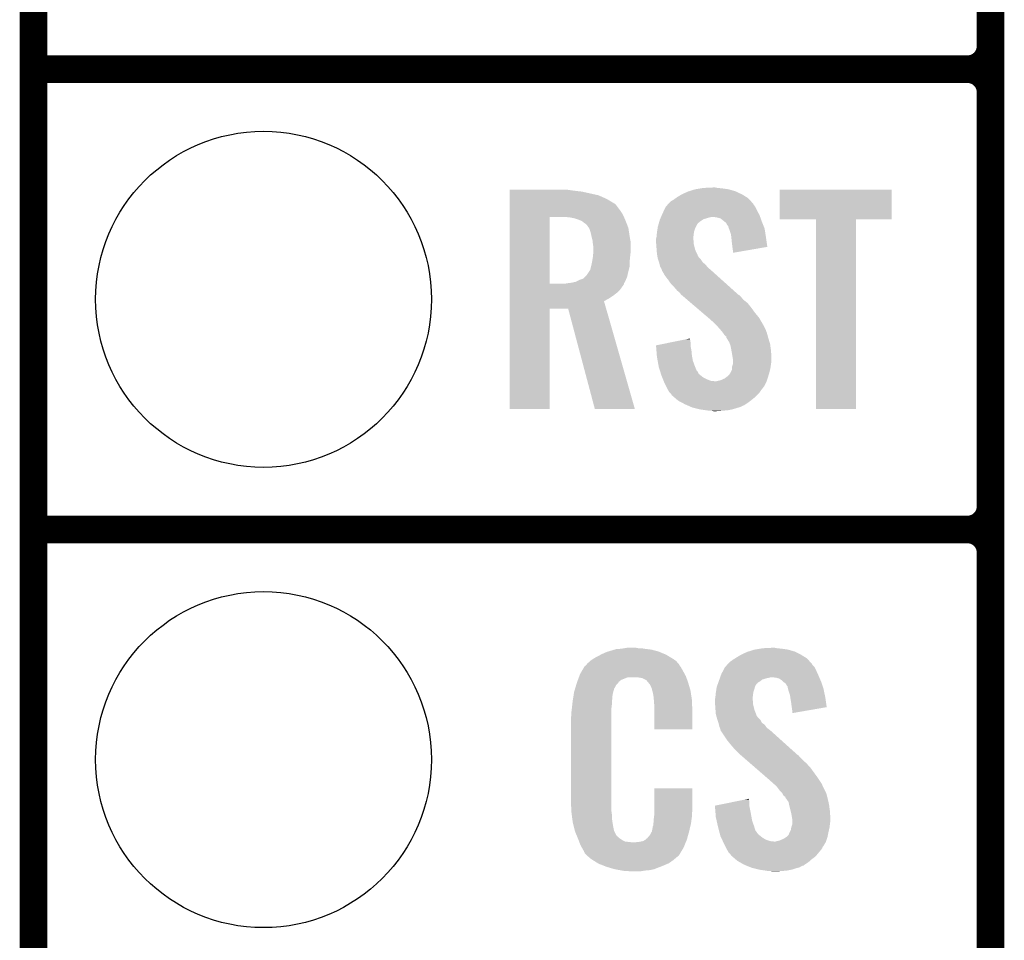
# Model space of a CAD drawing. Extents: x -1.3 to 24.2, y -3.9 to 39.2.
# Tile 10 of 34: x -1.3 to 4.1, y 11.7 to 16.8. Entities that reach past the tile are written whole.
import ezdxf

# ---------------------------------------------------------------- set-up
doc = ezdxf.new("R2010")
doc.units = 0
doc.layers.get('0').update_dxf_attribs({"linetype": 'CONTINUOUS'})
for name, color, linetype in [('PRESSURE_26_CLICK_V100_GKO', 5, 'CONTINUOUS'), ('PRESSURE_26_CLICK_V100_GTO', 14, 'CONTINUOUS'), ('PRESSURE_26_CLICK_V100_GTS', 12, 'CONTINUOUS')]:
    doc.layers.add(name, color=color, linetype=linetype)

# ---------------------------------------------------------------- blocks, each defined once
blk = doc.blocks.new('ROUND_34')
blk.add_circle((0, 0), 0.9271)

msp = doc.modelspace()

# ---------------------------------------------------------------- linework, layer by layer
at = {"layer": 'PRESSURE_26_CLICK_V100_GKO', "const_width": 0.1524}
msp.add_lwpolyline([(-1.27, -3.81), (-1.27, 36.83)], dxfattribs=at)
at = {"layer": 'PRESSURE_26_CLICK_V100_GTO', "const_width": 0.1524}
for points in [[(4.0132, -0.5588), (4.0132, 18.3388)], [(-1.27, 16.51), (3.8862, 16.51)], [(-1.27, 16.51), (3.8862, 16.51)], [(4.0132, 14.097), (4.0132, 16.383)], [(-1.27, 13.97), (3.8862, 13.97)], [(-1.27, 13.97), (3.8862, 13.97)], [(4.0132, 11.557), (4.0132, 13.843)]]:
    msp.add_lwpolyline(points, dxfattribs=at)
for points in [[(3.8862, 16.51, 0.4142136), (4.0132, 16.637)], [(4.0132, 16.383, 0.4142136), (3.8862, 16.51)], [(4.0132, 16.383, 0.4142136), (3.8862, 16.51)], [(3.8862, 13.97, 0.4142136), (4.0132, 14.097)], [(4.0132, 13.843, 0.4142136), (3.8862, 13.97)], [(4.0132, 13.843, 0.4142136), (3.8862, 13.97)]]:
    msp.add_lwpolyline(points, format="xyb", dxfattribs=at)
at = {"layer": 'PRESSURE_26_CLICK_V100_GTO'}
for points in [[(1.358922, 15.84198), (1.358924, 15.84452), (1.69672, 15.84198), (1.67894, 15.84452)], [(1.358922, 15.83944), (1.358922, 15.84198), (1.7145, 15.83944), (1.69672, 15.84198)], [(1.358922, 15.83436), (1.358922, 15.83944), (1.75768, 15.83436), (1.7145, 15.83944)], [(1.358922, 15.814038), (1.358922, 15.83436), (1.849122, 15.814038), (1.75768, 15.83436)], [(2.283458, 15.80388), (2.308862, 15.81912), (2.666366, 15.80388), (2.6416, 15.81912)], [(2.308862, 15.81912), (2.341882, 15.834362), (2.6416, 15.81912), (2.60894, 15.834362)], [(2.341882, 15.834362), (2.350004, 15.8369), (2.60894, 15.834362), (2.6035, 15.8369)], [(2.350004, 15.8369), (2.38252, 15.84706), (2.6035, 15.8369), (2.567942, 15.84706)], [(2.38252, 15.84706), (2.413, 15.85214), (2.567942, 15.84706), (2.53238, 15.85214)], [(2.413, 15.85214), (2.428242, 15.85468), (2.53238, 15.85214), (2.506978, 15.85468)], [(2.428242, 15.85468), (2.48158, 15.85722), (2.506978, 15.85468), (2.494282, 15.85722)], [(2.84988, 15.681984), (2.849902, 15.844496), (3.467076, 15.681984), (3.4671, 15.844496)], [(2.849902, 15.844496), (2.849904, 15.84452), (3.4671, 15.844496), (2.849904, 15.84452)], [(1.358922, 15.79372), (1.358922, 15.814038), (1.89484, 15.79372), (1.849122, 15.814038)], [(1.358922, 15.77086), (1.358922, 15.79372), (1.93294, 15.77086), (1.89484, 15.79372)], [(1.358922, 15.768318), (1.358922, 15.77086), (1.938018, 15.768318), (1.93294, 15.77086)], [(1.358922, 15.758158), (1.358922, 15.768318), (1.94818, 15.758158), (1.938018, 15.768318)], [(2.22229, 15.753078), (2.231606, 15.763242), (2.71272, 15.753078), (2.705102, 15.763242)], [(2.231606, 15.763242), (2.236256, 15.768316), (2.705102, 15.763242), (2.702562, 15.768316)], [(2.236256, 15.768316), (2.247904, 15.781022), (2.702562, 15.768316), (2.690916, 15.781022)], [(2.247904, 15.781022), (2.252978, 15.78356), (2.690916, 15.781022), (2.68859, 15.78356)], [(2.252978, 15.78356), (2.26568, 15.791178), (2.68859, 15.78356), (2.681608, 15.791178)], [(2.26568, 15.791178), (2.276344, 15.798798), (2.681608, 15.791178), (2.674622, 15.798798)], [(2.276344, 15.798798), (2.283458, 15.80388), (2.674622, 15.798798), (2.666366, 15.80388)], [(1.35892, 15.73784), (1.358922, 15.758158), (1.96342, 15.73784), (1.94818, 15.758158)], [(1.35892, 15.712438), (1.35892, 15.73784), (1.9812, 15.712438), (1.96342, 15.73784)], [(1.35892, 15.69466), (1.35892, 15.712438), (1.989406, 15.69466), (1.9812, 15.712438)], [(2.198912, 15.704818), (2.20218, 15.71244), (2.73812, 15.704818), (2.733964, 15.71244)], [(2.20218, 15.71244), (2.211664, 15.73276), (2.733964, 15.71244), (2.72288, 15.73276)], [(2.211664, 15.73276), (2.219962, 15.750538), (2.72288, 15.73276), (2.713992, 15.750538)], [(2.219962, 15.750538), (2.22229, 15.753078), (2.713992, 15.750538), (2.71272, 15.753078)], [(1.358912, 15.326382), (1.35892, 15.694658), (1.579882, 15.326382), (1.579902, 15.694658)], [(1.35892, 15.694658), (1.35892, 15.69466), (1.579902, 15.694658), (1.66116, 15.69466)], [(1.691642, 15.69212), (1.66116, 15.69466), (1.99058, 15.69212), (1.989406, 15.69466)], [(1.71704, 15.687038), (1.691642, 15.69212), (1.992924, 15.687038), (1.99058, 15.69212)], [(1.739898, 15.67942), (1.71704, 15.687038), (1.99644, 15.67942), (1.992924, 15.687038)], [(1.75768, 15.671798), (1.739898, 15.67942), (1.999404, 15.671798), (1.99644, 15.67942)], [(1.77038, 15.66164), (1.75768, 15.671798), (2.003354, 15.66164), (1.999404, 15.671798)], [(1.778002, 15.656558), (1.77038, 15.66164), (2.00533, 15.656558), (2.003354, 15.66164)], [(1.78562, 15.64894), (1.778002, 15.656558), (2.008294, 15.64894), (2.00533, 15.656558)], [(2.17968, 15.651478), (2.181858, 15.6591), (2.39268, 15.651478), (2.39776, 15.6591)], [(2.181858, 15.6591), (2.182584, 15.66164), (2.39776, 15.6591), (2.4003, 15.66164)], [(2.182584, 15.66164), (2.185488, 15.6718), (2.4003, 15.66164), (2.413, 15.6718)], [(2.185488, 15.6718), (2.18694, 15.676882), (2.413, 15.6718), (2.420622, 15.676882)], [(2.18694, 15.676882), (2.189114, 15.681958), (2.420622, 15.676882), (2.428236, 15.681958)], [(2.189114, 15.681958), (2.192382, 15.68958), (2.428236, 15.681958), (2.453642, 15.68958)], [(2.192382, 15.68958), (2.194558, 15.69466), (2.453642, 15.68958), (2.473958, 15.69466)], [(2.194558, 15.69466), (2.198912, 15.704818), (2.74175, 15.69466), (2.73812, 15.704818)], [(2.501898, 15.69212), (2.481578, 15.69466), (2.742656, 15.69212), (2.74175, 15.69466)], [(2.522218, 15.687042), (2.501898, 15.69212), (2.74447, 15.687042), (2.742656, 15.69212)], [(2.544446, 15.66926), (2.522218, 15.687042), (2.75082, 15.66926), (2.74447, 15.687042)], [(2.547618, 15.666722), (2.544446, 15.66926), (2.751836, 15.666722), (2.75082, 15.66926)], [(2.555238, 15.659098), (2.547618, 15.666722), (2.754886, 15.659098), (2.751836, 15.666722)], [(2.560318, 15.648944), (2.555238, 15.659098), (2.758946, 15.648944), (2.754886, 15.659098)], [(3.050516, 15.68196), (2.84988, 15.681984), (3.467076, 15.68196), (3.467076, 15.681984)], [(3.050518, 15.681936), (3.050516, 15.68196), (3.27152, 15.681936), (3.467076, 15.68196)], [(3.05054, 14.635504), (3.050518, 15.681936), (3.271496, 14.635504), (3.27152, 15.681936)], [(1.796508, 15.633696), (1.78562, 15.64894), (2.01422, 15.633696), (2.008294, 15.64894)], [(1.79832, 15.631158), (1.796508, 15.633696), (2.014602, 15.631158), (2.01422, 15.633696)], [(1.80594, 15.608298), (1.79832, 15.631158), (2.01803, 15.608298), (2.014602, 15.631158)], [(1.81102, 15.58544), (1.80594, 15.608298), (2.02146, 15.58544), (2.01803, 15.608298)], [(2.16916, 15.582902), (2.170936, 15.60068), (2.372676, 15.582902), (2.3749, 15.60068)], [(2.170936, 15.60068), (2.1717, 15.6083), (2.3749, 15.60068), (2.37617, 15.6083)], [(2.1717, 15.6083), (2.172872, 15.61592), (2.37617, 15.6083), (2.37744, 15.61592)], [(2.172872, 15.61592), (2.175216, 15.631158), (2.37744, 15.61592), (2.38252, 15.631158)], [(2.175216, 15.631158), (2.17678, 15.641322), (2.38252, 15.631158), (2.387602, 15.641322)], [(2.17678, 15.641322), (2.17968, 15.651478), (2.387602, 15.641322), (2.39268, 15.651478)], [(2.565394, 15.643866), (2.560318, 15.648944), (2.760978, 15.643866), (2.758946, 15.648944)], [(2.5654, 15.641324), (2.565394, 15.643866), (2.761994, 15.641324), (2.760978, 15.643866)], [(2.569212, 15.631158), (2.5654, 15.641324), (2.76606, 15.631158), (2.761994, 15.641324)], [(2.57302, 15.621), (2.569212, 15.631158), (2.767664, 15.621), (2.76606, 15.631158)], [(2.580638, 15.598142), (2.57302, 15.621), (2.771274, 15.598142), (2.767664, 15.621)], [(1.811656, 15.5829), (1.81102, 15.58544), (2.02184, 15.5829), (2.02146, 15.58544)], [(1.8161, 15.565118), (1.811656, 15.5829), (2.025074, 15.565118), (2.02184, 15.5829)], [(1.81723, 15.554958), (1.8161, 15.565118), (2.02692, 15.554958), (2.025074, 15.565118)], [(1.81864, 15.54226), (1.81723, 15.554958), (2.02692, 15.54226), (2.02692, 15.554958)], [(2.16662, 15.572742), (2.168524, 15.580358), (2.37236, 15.572742), (2.37236, 15.580358)], [(2.16662, 15.570198), (2.16662, 15.572742), (2.37236, 15.570198), (2.37236, 15.572742)], [(2.16662, 15.560038), (2.16662, 15.570198), (2.3749, 15.560038), (2.37236, 15.570198)], [(2.16771, 15.544798), (2.16662, 15.560038), (2.3749, 15.544798), (2.3749, 15.560038)], [(2.168524, 15.580358), (2.16916, 15.582902), (2.37236, 15.580358), (2.372676, 15.582902)], [(2.582244, 15.5829), (2.580638, 15.598142), (2.77368, 15.5829), (2.771274, 15.598142)], [(2.58572, 15.54988), (2.582244, 15.5829), (2.778384, 15.54988), (2.77368, 15.5829)], [(2.58826, 15.52956), (2.58572, 15.54988), (2.781278, 15.52956), (2.778384, 15.54988)], [(1.82118, 15.527018), (1.81864, 15.54226), (2.02692, 15.527018), (2.02692, 15.54226)], [(1.81903, 15.4813), (1.820788, 15.50416), (2.02438, 15.4813), (2.02692, 15.50416)], [(1.820788, 15.50416), (1.82118, 15.50924), (2.02692, 15.50416), (2.02692, 15.50924)], [(1.82118, 15.50924), (1.82118, 15.527018), (2.02692, 15.50924), (2.02692, 15.527018)], [(2.16916, 15.52448), (2.16771, 15.544798), (2.37998, 15.52448), (2.3749, 15.544798)], [(2.169942, 15.514318), (2.16916, 15.52448), (2.38252, 15.514318), (2.37998, 15.52448)], [(2.1717, 15.49146), (2.169942, 15.514318), (2.39307, 15.49146), (2.38252, 15.514318)], [(2.588262, 15.529556), (2.58826, 15.52956), (2.781278, 15.529556), (2.781278, 15.52956)], [(2.5908, 15.51178), (2.588262, 15.529556), (2.678636, 15.51178), (2.781278, 15.529556)], [(2.5908, 15.496568), (2.5908, 15.51178), (2.5908, 15.496568), (2.678636, 15.51178)], [(1.809044, 15.425418), (1.81356, 15.44574), (2.02184, 15.425418), (2.02184, 15.44574)], [(1.81356, 15.44574), (1.815252, 15.455902), (2.02184, 15.44574), (2.02184, 15.455902)], [(1.815252, 15.455902), (1.81864, 15.47622), (2.02184, 15.455902), (2.02387, 15.47622)], [(1.81864, 15.47622), (1.81903, 15.4813), (2.02387, 15.47622), (2.02438, 15.4813)], [(2.173548, 15.481296), (2.1717, 15.49146), (2.39776, 15.481296), (2.39307, 15.49146)], [(2.174012, 15.478754), (2.173548, 15.481296), (2.397766, 15.478754), (2.39776, 15.481296)], [(2.174472, 15.47622), (2.174012, 15.478754), (2.4003, 15.47622), (2.397766, 15.478754)], [(2.175858, 15.468598), (2.174472, 15.47622), (2.405382, 15.468598), (2.4003, 15.47622)], [(2.17678, 15.46352), (2.175858, 15.468598), (2.41046, 15.46352), (2.405382, 15.468598)], [(2.178474, 15.45844), (2.17678, 15.46352), (2.41554, 15.45844), (2.41046, 15.46352)], [(2.183554, 15.443198), (2.178474, 15.45844), (2.425702, 15.443198), (2.41554, 15.45844)], [(2.1844, 15.440658), (2.183554, 15.443198), (2.428878, 15.440658), (2.425702, 15.443198)], [(2.186304, 15.43304), (2.1844, 15.440658), (2.438402, 15.43304), (2.428878, 15.440658)], [(1.783078, 15.372078), (1.79832, 15.39494), (2.008942, 15.372078), (2.01422, 15.39494)], [(1.79832, 15.39494), (1.803398, 15.402554), (2.01422, 15.39494), (2.016122, 15.402554)], [(1.803398, 15.402554), (1.80848, 15.42288), (2.016122, 15.402554), (2.021204, 15.42288)], [(1.80848, 15.42288), (1.809044, 15.425418), (2.021204, 15.42288), (2.02184, 15.425418)], [(2.189478, 15.42034), (2.186304, 15.43304), (2.449286, 15.42034), (2.438402, 15.43304)], [(2.19253, 15.415258), (2.189478, 15.42034), (2.45364, 15.415258), (2.449286, 15.42034)], [(2.1971, 15.407642), (2.19253, 15.415258), (2.462528, 15.407642), (2.45364, 15.415258)], [(2.199006, 15.40002), (2.1971, 15.407642), (2.47142, 15.40002), (2.462528, 15.407642)], [(2.199638, 15.397486), (2.199006, 15.40002), (2.474242, 15.397486), (2.47142, 15.40002)], [(2.202178, 15.394938), (2.199638, 15.397486), (2.477078, 15.394938), (2.474242, 15.397486)], [(2.214878, 15.372082), (2.202178, 15.394938), (2.502522, 15.372082), (2.477078, 15.394938)], [(1.663698, 15.32636), (1.67894, 15.3289), (1.990088, 15.32636), (1.990724, 15.3289)], [(1.67894, 15.3289), (1.699212, 15.331434), (1.990724, 15.3289), (1.991358, 15.331434)], [(1.699212, 15.331434), (1.69926, 15.33144), (1.991358, 15.331434), (1.991362, 15.33144)], [(1.69926, 15.33144), (1.710702, 15.333982), (1.991362, 15.33144), (1.993898, 15.333982)], [(1.710702, 15.333982), (1.722118, 15.336518), (1.993898, 15.333982), (1.99505, 15.336518)], [(1.722118, 15.336518), (1.74244, 15.34668), (1.99505, 15.336518), (1.99967, 15.34668)], [(1.74244, 15.34668), (1.765294, 15.3543), (1.99967, 15.34668), (2.003134, 15.3543)], [(1.765294, 15.3543), (1.772914, 15.361918), (2.003134, 15.3543), (2.006598, 15.361918)], [(1.772914, 15.361918), (1.783078, 15.372078), (2.006598, 15.361918), (2.008942, 15.372078)], [(2.23266, 15.34922), (2.214878, 15.372082), (2.527972, 15.34922), (2.502522, 15.372082)], [(2.25044, 15.32382), (2.23266, 15.34922), (2.556248, 15.32382), (2.527972, 15.34922)], [(1.358912, 15.32636), (1.358912, 15.326382), (1.663698, 15.32636), (1.579882, 15.326382)], [(1.358912, 15.321276), (1.358912, 15.32636), (1.988818, 15.321276), (1.990088, 15.32636)], [(1.358912, 15.31112), (1.358912, 15.321276), (1.9812, 15.31112), (1.988818, 15.321276)], [(1.358912, 15.293338), (1.358912, 15.31112), (1.968498, 15.293338), (1.9812, 15.31112)], [(1.358912, 15.2781), (1.358912, 15.293338), (1.953258, 15.2781), (1.968498, 15.293338)], [(1.358912, 15.26032), (1.358912, 15.2781), (1.9304, 15.26032), (1.953258, 15.2781)], [(2.268222, 15.30604), (2.25044, 15.32382), (2.576042, 15.30604), (2.556248, 15.32382)], [(2.283458, 15.28826), (2.268222, 15.30604), (2.595834, 15.28826), (2.576042, 15.30604)], [(2.296158, 15.278102), (2.283458, 15.28826), (2.607142, 15.278102), (2.595834, 15.28826)], [(2.30378, 15.267942), (2.296158, 15.278102), (2.618452, 15.267942), (2.607142, 15.278102)], [(1.35891, 15.229824), (1.358912, 15.245082), (1.879604, 15.229824), (1.907542, 15.245082)], [(1.35891, 15.1892), (1.35891, 15.229824), (1.891234, 15.1892), (1.879604, 15.229824)], [(1.358912, 15.245082), (1.358912, 15.26032), (1.907542, 15.245082), (1.9304, 15.26032)], [(2.306322, 15.265398), (2.30378, 15.267942), (2.621284, 15.265398), (2.618452, 15.267942)], [(2.309302, 15.262858), (2.306322, 15.265398), (2.626358, 15.262858), (2.621284, 15.265398)], [(2.321218, 15.2527), (2.309302, 15.262858), (2.63652, 15.2527), (2.626358, 15.262858)], [(2.339098, 15.237458), (2.321218, 15.2527), (2.649222, 15.237458), (2.63652, 15.2527)], [(2.359956, 15.219678), (2.339098, 15.237458), (2.672082, 15.219678), (2.649222, 15.237458)], [(1.3589, 14.635504), (1.35891, 15.189176), (1.579856, 14.635504), (1.57988, 15.189176)], [(1.35891, 15.189176), (1.35891, 15.1892), (1.57988, 15.189176), (1.68146, 15.1892)], [(1.828796, 14.635498), (1.68146, 15.1892), (2.049746, 14.635498), (1.891234, 15.1892)], [(2.38975, 15.19428), (2.359956, 15.219678), (2.6924, 15.19428), (2.672082, 15.219678)], [(2.422526, 15.16634), (2.38975, 15.19428), (2.71272, 15.16634), (2.6924, 15.19428)], [(2.455304, 15.138398), (2.422526, 15.16634), (2.735582, 15.138398), (2.71272, 15.16634)], [(2.46126, 15.13332), (2.455304, 15.138398), (2.738546, 15.13332), (2.735582, 15.138398)], [(2.48412, 15.113), (2.46126, 15.13332), (2.750398, 15.113), (2.738546, 15.13332)], [(2.489202, 15.10792), (2.48412, 15.113), (2.75336, 15.10792), (2.750398, 15.113)], [(2.494284, 15.102838), (2.489202, 15.10792), (2.755902, 15.102838), (2.75336, 15.10792)], [(2.501904, 15.095218), (2.494284, 15.102838), (2.76098, 15.095218), (2.755902, 15.102838)], [(2.504442, 15.09268), (2.501904, 15.095218), (2.76225, 15.09268), (2.76098, 15.095218)], [(2.519998, 15.0749), (2.504442, 15.09268), (2.77114, 15.0749), (2.76225, 15.09268)], [(2.52222, 15.07236), (2.519998, 15.0749), (2.772094, 15.07236), (2.77114, 15.0749)], [(2.53492, 15.05712), (2.52222, 15.07236), (2.777808, 15.05712), (2.772094, 15.07236)], [(2.536612, 15.054582), (2.53492, 15.05712), (2.778758, 15.054582), (2.777808, 15.05712)], [(2.166642, 14.986004), (2.25439, 15.003778), (2.35712, 14.986004), (2.35712, 15.003778)], [(2.25439, 15.003778), (2.329628, 15.019018), (2.35712, 15.003778), (2.35458, 15.019018)], [(2.329628, 15.019018), (2.35458, 15.024072), (2.35458, 15.019018), (2.35458, 15.024072)], [(2.545078, 15.041882), (2.536612, 15.054582), (2.782224, 15.041882), (2.778758, 15.054582)], [(2.555232, 15.034262), (2.545078, 15.041882), (2.784302, 15.034262), (2.782224, 15.041882)], [(2.55524, 15.026644), (2.555232, 15.034262), (2.78638, 15.026644), (2.784302, 15.034262)], [(2.555244, 15.02664), (2.55524, 15.026644), (2.78638, 15.02664), (2.78638, 15.026644)], [(2.557778, 15.024102), (2.555244, 15.02664), (2.787162, 15.024102), (2.78638, 15.02664)], [(2.570478, 15.003782), (2.557778, 15.024102), (2.793414, 15.003782), (2.787162, 15.024102)], [(2.57429, 14.993618), (2.570478, 15.003782), (2.79654, 14.993618), (2.793414, 15.003782)], [(2.166846, 14.983458), (2.166642, 14.986004), (2.35712, 14.983458), (2.35712, 14.986004)], [(2.168868, 14.95806), (2.166846, 14.983458), (2.3622, 14.95806), (2.35712, 14.983458)], [(2.171094, 14.93012), (2.168868, 14.95806), (2.36474, 14.93012), (2.3622, 14.95806)], [(2.578098, 14.983462), (2.57429, 14.993618), (2.797896, 14.983462), (2.79654, 14.993618)], [(2.58334, 14.95552), (2.578098, 14.983462), (2.80162, 14.95552), (2.797896, 14.983462)], [(2.58572, 14.94282), (2.58334, 14.95552), (2.802414, 14.94282), (2.80162, 14.95552)], [(2.1717, 14.922498), (2.171094, 14.93012), (2.366128, 14.922498), (2.36474, 14.93012)], [(2.175396, 14.90218), (2.1717, 14.922498), (2.369822, 14.90218), (2.366128, 14.922498)], [(2.180476, 14.87424), (2.175396, 14.90218), (2.37998, 14.87424), (2.369822, 14.90218)], [(2.590378, 14.914882), (2.58572, 14.94282), (2.80416, 14.914882), (2.802414, 14.94282)], [(2.5908, 14.912342), (2.590378, 14.914882), (2.80416, 14.912342), (2.80416, 14.914882)], [(2.5908, 14.90218), (2.5908, 14.912342), (2.80416, 14.90218), (2.80416, 14.912342)], [(2.5908, 14.8844), (2.5908, 14.90218), (2.80162, 14.8844), (2.80416, 14.90218)], [(2.18186, 14.86662), (2.180476, 14.87424), (2.38303, 14.86662), (2.37998, 14.87424)], [(2.187474, 14.848842), (2.18186, 14.86662), (2.390144, 14.848842), (2.38303, 14.86662)], [(2.188278, 14.8463), (2.187474, 14.848842), (2.39268, 14.8463), (2.390144, 14.848842)], [(2.190684, 14.838678), (2.188278, 14.8463), (2.39776, 14.838678), (2.39268, 14.8463)], [(2.57556, 14.831062), (2.580638, 14.841222), (2.790952, 14.831062), (2.794, 14.841222)], [(2.580638, 14.841222), (2.58572, 14.851384), (2.794, 14.841222), (2.796258, 14.851384)], [(2.58572, 14.864082), (2.585722, 14.866622), (2.79908, 14.864082), (2.799396, 14.866622)], [(2.58572, 14.851384), (2.58572, 14.864082), (2.796258, 14.851384), (2.79908, 14.864082)], [(2.585722, 14.866622), (2.5908, 14.881864), (2.799396, 14.866622), (2.801302, 14.881864)], [(2.5908, 14.881864), (2.5908, 14.8844), (2.801302, 14.881864), (2.80162, 14.8844)], [(2.193892, 14.82852), (2.190684, 14.838678), (2.402844, 14.82852), (2.39776, 14.838678)], [(2.1971, 14.818358), (2.193892, 14.82852), (2.415546, 14.818358), (2.402844, 14.82852)], [(2.201166, 14.808198), (2.1971, 14.818358), (2.428242, 14.808198), (2.415546, 14.818358)], [(2.205228, 14.79804), (2.201166, 14.808198), (2.44856, 14.79804), (2.428242, 14.808198)], [(2.208276, 14.79042), (2.205228, 14.79804), (2.468882, 14.79042), (2.44856, 14.79804)], [(2.209292, 14.78788), (2.208276, 14.79042), (2.491742, 14.78788), (2.468882, 14.79042)], [(2.210308, 14.78534), (2.209292, 14.78788), (2.77622, 14.78534), (2.777066, 14.78788)], [(2.21234, 14.78026), (2.210308, 14.78534), (2.773678, 14.78026), (2.77622, 14.78534)], [(2.499362, 14.78788), (2.50952, 14.79042), (2.777066, 14.78788), (2.777912, 14.79042)], [(2.50952, 14.79042), (2.522222, 14.792962), (2.777912, 14.79042), (2.77876, 14.792962)], [(2.522222, 14.792962), (2.545078, 14.803122), (2.77876, 14.792962), (2.782146, 14.803122)], [(2.545078, 14.803122), (2.56201, 14.81582), (2.782146, 14.803122), (2.78638, 14.81582)], [(2.56201, 14.81582), (2.5654, 14.818362), (2.78638, 14.81582), (2.787142, 14.818362)], [(2.5654, 14.818362), (2.57048, 14.82344), (2.787142, 14.818362), (2.788664, 14.82344)], [(2.57048, 14.82344), (2.57556, 14.831062), (2.788664, 14.82344), (2.790952, 14.831062)], [(2.2225, 14.759942), (2.21234, 14.78026), (2.763518, 14.759942), (2.773678, 14.78026)], [(2.22377, 14.7574), (2.2225, 14.759942), (2.76098, 14.7574), (2.763518, 14.759942)], [(2.22758, 14.74978), (2.22377, 14.7574), (2.7559, 14.74978), (2.76098, 14.7574)], [(2.234636, 14.73708), (2.22758, 14.74978), (2.74574, 14.73708), (2.7559, 14.74978)], [(2.240278, 14.726922), (2.234636, 14.73708), (2.738966, 14.726922), (2.74574, 14.73708)], [(2.24536, 14.721838), (2.240278, 14.726922), (2.735578, 14.721838), (2.738966, 14.726922)], [(2.250438, 14.716758), (2.24536, 14.721838), (2.730498, 14.716758), (2.735578, 14.721838)], [(2.252978, 14.711684), (2.250438, 14.716758), (2.725424, 14.711684), (2.730498, 14.716758)], [(2.25891, 14.7066), (2.252978, 14.711684), (2.72034, 14.7066), (2.725424, 14.711684)], [(2.27669, 14.69136), (2.25891, 14.7066), (2.702562, 14.69136), (2.72034, 14.7066)], [(2.288542, 14.6812), (2.27669, 14.69136), (2.689498, 14.6812), (2.702562, 14.69136)], [(2.30283, 14.67358), (2.288542, 14.6812), (2.6797, 14.67358), (2.689498, 14.6812)], [(1.579856, 14.63548), (1.3589, 14.635504), (1.579856, 14.63548), (1.579856, 14.635504)], [(2.04975, 14.63548), (1.828796, 14.635498), (2.04975, 14.63548), (2.049746, 14.635498)], [(2.32664, 14.66088), (2.30283, 14.67358), (2.66065, 14.66088), (2.6797, 14.67358)], [(2.33245, 14.658338), (2.32664, 14.66088), (2.656838, 14.658338), (2.66065, 14.66088)], [(2.338252, 14.6558), (2.33245, 14.658338), (2.654296, 14.6558), (2.656838, 14.658338)], [(2.344058, 14.65326), (2.338252, 14.6558), (2.64668, 14.65326), (2.654296, 14.6558)], [(2.361478, 14.645638), (2.344058, 14.65326), (2.631438, 14.645638), (2.64668, 14.65326)], [(2.367278, 14.6431), (2.361478, 14.645638), (2.622552, 14.6431), (2.631438, 14.645638)], [(2.37744, 14.64056), (2.367278, 14.6431), (2.61366, 14.64056), (2.622552, 14.6431)], [(2.40792, 14.63294), (2.37744, 14.64056), (2.588262, 14.63294), (2.61366, 14.64056)], [(2.44348, 14.62786), (2.40792, 14.63294), (2.56286, 14.62786), (2.588262, 14.63294)], [(2.46126, 14.62532), (2.44348, 14.62786), (2.53238, 14.62532), (2.56286, 14.62786)], [(2.484118, 14.62278), (2.473958, 14.62532), (2.499362, 14.62278), (2.53238, 14.62532)], [(3.271496, 14.63548), (3.05054, 14.635504), (3.271496, 14.63548), (3.271496, 14.635504)], [(1.820458, 13.256262), (1.836422, 13.26642), (2.2606, 13.256262), (2.24367, 13.26642)], [(1.836422, 13.26642), (1.86182, 13.27912), (2.24367, 13.26642), (2.2225, 13.27912)], [(1.86182, 13.27912), (1.87198, 13.2842), (2.2225, 13.27912), (2.210164, 13.2842)], [(1.87198, 13.2842), (1.89484, 13.294362), (2.210164, 13.2842), (2.185486, 13.294362)], [(1.89484, 13.294362), (1.9033, 13.2969), (2.185486, 13.294362), (2.179322, 13.2969)], [(1.9033, 13.2969), (1.937172, 13.30706), (2.179322, 13.2969), (2.141222, 13.30706)], [(1.937172, 13.30706), (1.945642, 13.3096), (2.141222, 13.30706), (2.120902, 13.3096)], [(1.945642, 13.3096), (1.97612, 13.31214), (2.120902, 13.3096), (2.10058, 13.31214)], [(1.97612, 13.31214), (1.99136, 13.31468), (2.10058, 13.31214), (2.085342, 13.31468)], [(1.99136, 13.31468), (2.006602, 13.31722), (2.070102, 13.31468), (2.057402, 13.31722)], [(2.602988, 13.258798), (2.61112, 13.26388), (2.999742, 13.258798), (2.991484, 13.26388)], [(2.61112, 13.26388), (2.636522, 13.27912), (2.991484, 13.26388), (2.966718, 13.27912)], [(2.636522, 13.27912), (2.669542, 13.294362), (2.966718, 13.27912), (2.936236, 13.294362)], [(2.669542, 13.294362), (2.677664, 13.2969), (2.936236, 13.294362), (2.93116, 13.2969)], [(2.677664, 13.2969), (2.71018, 13.30706), (2.93116, 13.2969), (2.895602, 13.30706)], [(2.71018, 13.30706), (2.74066, 13.31214), (2.895602, 13.30706), (2.86004, 13.31214)], [(2.74066, 13.31214), (2.755902, 13.31468), (2.86004, 13.31214), (2.834638, 13.31468)], [(2.755902, 13.31468), (2.8067, 13.31722), (2.834638, 13.31468), (2.821942, 13.31722)], [(1.756484, 13.18768), (1.769934, 13.21054), (2.31648, 13.18768), (2.303782, 13.21054)], [(1.769934, 13.21054), (1.772926, 13.215622), (2.303782, 13.21054), (2.299972, 13.215622)], [(1.772926, 13.215622), (1.778, 13.218164), (2.299972, 13.215622), (2.298066, 13.218164)], [(1.778, 13.218164), (1.78003, 13.220702), (2.298066, 13.218164), (2.296162, 13.220702)], [(1.78003, 13.220702), (1.78409, 13.225776), (2.296162, 13.220702), (2.293622, 13.225776)], [(1.78409, 13.225776), (1.78816, 13.230862), (2.293622, 13.225776), (2.289264, 13.230862)], [(1.78816, 13.230862), (1.802674, 13.24356), (2.289264, 13.230862), (2.278382, 13.24356)], [(1.802674, 13.24356), (1.808482, 13.24864), (2.278382, 13.24356), (2.271272, 13.24864)], [(1.808482, 13.24864), (1.820458, 13.256262), (2.271272, 13.24864), (2.2606, 13.256262)], [(2.538138, 13.19276), (2.547622, 13.210538), (3.05054, 13.19276), (3.041652, 13.210538)], [(2.547622, 13.210538), (2.549948, 13.213076), (3.041652, 13.210538), (3.040382, 13.213076)], [(2.549948, 13.213076), (2.559266, 13.223242), (3.040382, 13.213076), (3.030222, 13.223242)], [(2.559266, 13.223242), (2.563916, 13.228316), (3.030222, 13.223242), (3.027682, 13.228316)], [(2.563916, 13.228316), (2.575564, 13.241022), (3.027682, 13.228316), (3.016036, 13.241022)], [(2.575564, 13.241022), (2.580638, 13.243562), (3.016036, 13.241022), (3.013708, 13.243562)], [(2.580638, 13.243562), (2.5908, 13.25118), (3.013708, 13.243562), (3.006726, 13.25118)], [(2.5908, 13.25118), (2.602988, 13.258798), (3.006726, 13.25118), (2.999742, 13.258798)], [(1.735352, 13.139418), (1.740966, 13.154658), (1.973582, 13.139418), (2.011676, 13.154658)], [(1.740966, 13.154658), (1.740968, 13.15466), (2.011676, 13.154658), (2.059938, 13.15466)], [(1.740968, 13.15466), (1.742838, 13.159738), (2.333534, 13.15466), (2.33172, 13.159738)], [(1.742838, 13.159738), (1.74752, 13.172442), (2.33172, 13.159738), (2.324792, 13.172442)], [(1.74752, 13.172442), (1.756484, 13.18768), (2.324792, 13.172442), (2.31648, 13.18768)], [(2.07772, 13.15212), (2.059938, 13.15466), (2.334442, 13.15212), (2.333534, 13.15466)], [(2.520042, 13.15212), (2.520948, 13.15466), (2.79146, 13.15212), (2.801618, 13.15466)], [(2.520948, 13.15466), (2.524578, 13.16482), (3.067596, 13.15466), (3.06324, 13.16482)], [(2.524578, 13.16482), (2.5273, 13.172442), (3.06324, 13.16482), (3.059776, 13.172442)], [(2.5273, 13.172442), (2.538138, 13.19276), (3.059776, 13.172442), (3.05054, 13.19276)], [(2.829558, 13.15212), (2.806698, 13.15466), (3.068684, 13.15212), (3.067596, 13.15466)], [(1.719832, 13.091158), (1.726688, 13.114018), (1.935478, 13.091158), (1.948178, 13.114018)], [(1.726688, 13.114018), (1.729738, 13.12418), (1.948178, 13.114018), (1.958336, 13.12418)], [(1.729738, 13.124182), (1.731608, 13.129256), (1.958338, 13.124182), (1.960878, 13.129256)], [(1.729738, 13.12418), (1.729738, 13.124182), (1.958336, 13.12418), (1.958338, 13.124182)], [(1.731608, 13.129256), (1.735352, 13.139418), (1.960878, 13.129256), (1.973582, 13.139418)], [(2.090418, 13.14958), (2.07772, 13.15212), (2.335348, 13.14958), (2.334442, 13.15212)], [(2.115814, 13.13688), (2.090418, 13.14958), (2.339884, 13.13688), (2.335348, 13.14958)], [(2.118358, 13.131804), (2.115814, 13.13688), (2.341696, 13.131804), (2.339884, 13.13688)], [(2.124892, 13.12418), (2.118358, 13.131804), (2.344418, 13.12418), (2.341696, 13.131804)], [(2.133598, 13.11402), (2.124892, 13.12418), (2.347408, 13.11402), (2.344418, 13.12418)], [(2.143758, 13.091162), (2.133598, 13.11402), (2.354132, 13.091162), (2.347408, 13.11402)], [(2.500338, 13.091162), (2.5019, 13.101318), (2.71018, 13.091162), (2.712718, 13.101318)], [(2.5019, 13.101318), (2.501902, 13.101322), (2.712718, 13.101318), (2.71272, 13.101322)], [(2.501902, 13.101322), (2.505528, 13.111478), (2.71272, 13.101322), (2.7178, 13.111478)], [(2.505528, 13.111478), (2.508248, 13.119096), (2.7178, 13.111478), (2.722882, 13.119096)], [(2.508248, 13.119096), (2.509154, 13.121634), (2.722882, 13.119096), (2.727944, 13.121634)], [(2.509154, 13.121634), (2.51006, 13.124168), (2.727944, 13.121634), (2.72796, 13.124168)], [(2.51006, 13.124168), (2.512784, 13.131798), (2.72796, 13.124168), (2.740658, 13.131798)], [(2.512784, 13.131798), (2.516412, 13.141958), (2.740658, 13.131798), (2.753358, 13.141958)], [(2.516412, 13.141958), (2.519134, 13.14958), (2.753358, 13.141958), (2.77876, 13.14958)], [(2.519134, 13.14958), (2.520042, 13.15212), (2.77876, 13.14958), (2.79146, 13.15212)], [(2.847342, 13.147042), (2.829558, 13.15212), (3.07086, 13.147042), (3.068684, 13.15212)], [(2.86258, 13.13688), (2.847342, 13.147042), (3.075216, 13.13688), (3.07086, 13.147042)], [(2.870202, 13.12926), (2.86258, 13.13688), (3.07848, 13.12926), (3.075216, 13.13688)], [(2.87274, 13.126722), (2.870202, 13.12926), (3.079326, 13.126722), (3.07848, 13.12926)], [(2.882896, 13.119098), (2.87274, 13.126722), (3.081868, 13.119098), (3.079326, 13.126722)], [(2.887978, 13.108944), (2.882896, 13.119098), (3.085252, 13.108944), (3.081868, 13.119098)], [(2.893054, 13.103866), (2.887978, 13.108944), (3.086946, 13.103866), (3.085252, 13.108944)], [(2.89306, 13.101322), (2.893054, 13.103866), (3.087794, 13.101322), (3.086946, 13.103866)], [(2.895602, 13.091158), (2.89306, 13.101322), (3.09118, 13.091158), (3.087794, 13.101322)], [(1.708482, 13.035278), (1.710488, 13.047978), (1.92532, 13.035278), (1.92532, 13.047978)], [(1.710488, 13.047978), (1.712092, 13.058138), (1.92532, 13.047978), (1.92786, 13.058138)], [(1.712092, 13.058138), (1.712894, 13.063218), (1.92786, 13.058138), (1.92786, 13.063218)], [(1.712894, 13.063218), (1.7145, 13.073382), (1.92786, 13.063218), (1.93063, 13.073382)], [(1.7145, 13.073382), (1.719832, 13.091158), (1.93063, 13.073382), (1.935478, 13.091158)], [(2.145794, 13.080998), (2.143758, 13.091162), (2.35712, 13.080998), (2.354132, 13.091162)], [(2.1463, 13.078462), (2.145794, 13.080998), (2.357502, 13.078462), (2.35712, 13.080998)], [(2.148838, 13.073384), (2.1463, 13.078462), (2.358264, 13.073384), (2.357502, 13.078462)], [(2.14884, 13.070842), (2.148838, 13.073384), (2.358644, 13.070842), (2.358264, 13.073384)], [(2.15138, 13.058138), (2.14884, 13.070842), (2.36055, 13.058138), (2.358644, 13.070842)], [(2.15392, 13.04036), (2.15138, 13.058138), (2.363216, 13.04036), (2.36055, 13.058138)], [(2.49428, 13.042902), (2.496056, 13.06068), (2.700336, 13.042902), (2.70256, 13.06068)], [(2.496056, 13.06068), (2.49682, 13.0683), (2.70256, 13.06068), (2.70383, 13.0683)], [(2.49682, 13.0683), (2.497992, 13.07592), (2.70383, 13.0683), (2.7051, 13.07592)], [(2.497992, 13.07592), (2.500338, 13.091162), (2.7051, 13.07592), (2.71018, 13.091162)], [(2.898142, 13.081), (2.895602, 13.091158), (3.09332, 13.081), (3.09118, 13.091158)], [(2.905758, 13.058142), (2.898142, 13.081), (3.098132, 13.058142), (3.09332, 13.081)], [(2.908166, 13.0429), (2.905758, 13.058142), (3.10134, 13.0429), (3.098132, 13.058142)], [(1.702082, 12.981938), (1.70434, 13.00226), (1.92024, 12.981938), (1.92278, 13.00226)], [(1.70434, 13.00226), (1.706596, 13.022578), (1.92278, 13.00226), (1.92278, 13.022578)], [(1.706596, 13.022578), (1.70688, 13.02512), (1.92278, 13.022578), (1.923288, 13.02512)], [(1.70688, 13.02512), (1.708482, 13.035278), (1.923288, 13.02512), (1.92532, 13.035278)], [(2.154702, 13.030198), (2.15392, 13.04036), (2.36474, 13.030198), (2.363216, 13.04036)], [(2.15646, 13.00734), (2.154702, 13.030198), (2.365694, 13.00734), (2.36474, 13.030198)], [(2.15646, 12.96924), (2.15646, 13.00734), (2.36728, 12.96924), (2.365694, 13.00734)], [(2.49174, 13.032742), (2.493644, 13.040358), (2.70002, 13.032742), (2.70002, 13.040358)], [(2.49174, 13.030198), (2.49174, 13.032742), (2.70002, 13.030198), (2.70002, 13.032742)], [(2.49174, 13.020038), (2.49174, 13.030198), (2.70256, 13.020038), (2.70002, 13.030198)], [(2.49283, 13.004798), (2.49174, 13.020038), (2.70256, 13.004798), (2.70256, 13.020038)], [(2.49428, 12.98448), (2.49283, 13.004798), (2.707642, 12.98448), (2.70256, 13.004798)], [(2.493644, 13.040358), (2.49428, 13.042902), (2.70002, 13.040358), (2.700336, 13.042902)], [(2.91338, 13.00988), (2.908166, 13.0429), (3.106044, 13.00988), (3.10134, 13.0429)], [(2.91592, 12.98956), (2.91338, 13.00988), (3.108938, 12.98956), (3.106044, 13.00988)], [(1.69672, 12.931142), (1.69926, 12.943842), (1.92024, 12.931142), (1.92024, 12.943842)], [(1.69926, 12.96162), (1.7018, 12.9794), (1.92024, 12.96162), (1.92024, 12.9794)], [(1.69926, 12.943842), (1.69926, 12.96162), (1.92024, 12.943842), (1.92024, 12.96162)], [(1.7018, 12.9794), (1.702082, 12.981938), (1.92024, 12.9794), (1.92024, 12.981938)], [(2.15646, 12.867664), (2.15646, 12.96924), (2.367256, 12.867664), (2.36728, 12.96924)], [(2.495062, 12.974318), (2.49428, 12.98448), (2.710182, 12.974318), (2.707642, 12.98448)], [(2.49682, 12.951462), (2.495062, 12.974318), (2.718976, 12.951462), (2.710182, 12.974318)], [(2.499592, 12.941302), (2.49682, 12.951462), (2.722884, 12.941302), (2.718976, 12.951462)], [(2.500286, 12.938756), (2.499592, 12.941302), (2.725422, 12.938756), (2.722884, 12.941302)], [(2.501672, 12.933682), (2.500286, 12.938756), (2.727962, 12.933682), (2.725422, 12.938756)], [(2.915922, 12.989556), (2.91592, 12.98956), (3.108938, 12.989556), (3.108938, 12.98956)], [(2.91846, 12.97178), (2.915922, 12.989556), (3.006296, 12.97178), (3.108938, 12.989556)], [(2.91846, 12.956568), (2.91846, 12.97178), (2.91846, 12.956568), (3.006296, 12.97178)], [(1.69672, 12.48156), (1.69672, 12.931142), (1.92024, 12.48156), (1.92024, 12.931142)], [(2.504442, 12.92352), (2.501672, 12.933682), (2.738122, 12.92352), (2.727962, 12.933682)], [(2.506138, 12.918436), (2.504442, 12.92352), (2.743202, 12.918436), (2.738122, 12.92352)], [(2.511214, 12.903202), (2.506138, 12.918436), (2.750824, 12.903202), (2.743202, 12.918436)], [(2.51206, 12.900658), (2.511214, 12.903202), (2.754638, 12.900658), (2.750824, 12.903202)], [(2.513966, 12.893038), (2.51206, 12.900658), (2.766062, 12.893038), (2.754638, 12.900658)], [(2.51714, 12.880342), (2.513966, 12.893038), (2.775132, 12.880342), (2.766062, 12.893038)], [(2.367256, 12.86764), (2.15646, 12.867664), (2.367256, 12.86764), (2.367256, 12.867664)], [(2.519174, 12.875258), (2.51714, 12.880342), (2.778762, 12.875258), (2.775132, 12.880342)], [(2.522218, 12.867642), (2.519174, 12.875258), (2.788918, 12.867642), (2.778762, 12.875258)], [(2.524126, 12.86002), (2.522218, 12.867642), (2.79908, 12.86002), (2.788918, 12.867642)], [(2.524758, 12.857486), (2.524126, 12.86002), (2.801902, 12.857486), (2.79908, 12.86002)], [(2.527298, 12.854942), (2.524758, 12.857486), (2.804734, 12.854942), (2.801902, 12.857486)], [(2.55778, 12.80922), (2.527298, 12.854942), (2.855632, 12.80922), (2.804734, 12.854942)], [(2.5781, 12.78382), (2.55778, 12.80922), (2.883908, 12.78382), (2.855632, 12.80922)], [(2.59334, 12.76604), (2.5781, 12.78382), (2.903702, 12.76604), (2.883908, 12.78382)], [(2.63398, 12.725398), (2.59334, 12.76604), (2.948944, 12.725398), (2.903702, 12.76604)], [(2.636914, 12.722856), (2.63398, 12.725398), (2.954018, 12.722856), (2.948944, 12.725398)], [(2.648632, 12.7127), (2.636914, 12.722856), (2.961642, 12.7127), (2.954018, 12.722856)], [(2.666218, 12.69746), (2.648632, 12.7127), (2.97688, 12.69746), (2.961642, 12.7127)], [(2.686734, 12.67968), (2.666218, 12.69746), (2.9972, 12.67968), (2.97688, 12.69746)], [(2.716042, 12.65428), (2.686734, 12.67968), (3.02006, 12.65428), (2.9972, 12.67968)], [(2.78052, 12.5984), (2.716042, 12.65428), (3.0607, 12.5984), (3.02006, 12.65428)], [(2.78638, 12.59332), (2.78052, 12.5984), (3.064088, 12.59332), (3.0607, 12.5984)], [(2.814958, 12.567918), (2.78638, 12.59332), (3.08102, 12.567918), (3.064088, 12.59332)], [(2.820674, 12.562838), (2.814958, 12.567918), (3.08356, 12.562838), (3.08102, 12.567918)], [(2.829244, 12.55522), (2.820674, 12.562838), (3.0861, 12.55522), (3.08356, 12.562838)], [(2.156464, 12.418058), (2.156482, 12.542496), (2.36728, 12.418058), (2.36728, 12.542496)], [(2.156482, 12.542496), (2.156484, 12.54252), (2.36728, 12.542496), (2.156484, 12.54252)], [(2.8321, 12.55268), (2.829244, 12.55522), (3.087372, 12.55268), (3.0861, 12.55522)], [(2.84734, 12.532362), (2.8321, 12.55268), (3.09753, 12.532362), (3.087372, 12.55268)], [(2.862578, 12.517118), (2.84734, 12.532362), (3.105152, 12.517118), (3.09753, 12.532362)], [(2.86385, 12.514578), (2.862578, 12.517118), (3.106422, 12.514578), (3.105152, 12.517118)], [(2.870198, 12.501886), (2.86385, 12.514578), (3.109884, 12.501886), (3.106422, 12.514578)], [(2.880356, 12.49426), (2.870198, 12.501886), (3.111964, 12.49426), (3.109884, 12.501886)], [(1.699072, 12.41806), (1.69672, 12.48156), (1.92024, 12.41806), (1.92024, 12.48156)], [(2.491762, 12.446004), (2.59205, 12.466318), (2.68224, 12.446004), (2.68224, 12.466318)], [(2.59205, 12.466318), (2.654748, 12.479018), (2.68224, 12.466318), (2.6797, 12.479018)], [(2.654748, 12.479018), (2.6797, 12.484072), (2.6797, 12.479018), (2.6797, 12.484072)], [(2.8829, 12.486644), (2.880356, 12.49426), (3.11404, 12.486644), (3.111964, 12.49426)], [(2.882904, 12.48664), (2.8829, 12.486644), (3.11404, 12.48664), (3.11404, 12.486644)], [(2.885438, 12.484102), (2.882904, 12.48664), (3.114626, 12.484102), (3.11404, 12.48664)], [(2.898138, 12.466324), (2.885438, 12.484102), (3.11873, 12.466324), (3.114626, 12.484102)], [(2.900962, 12.45362), (2.898138, 12.466324), (3.12166, 12.45362), (3.11873, 12.466324)], [(2.90322, 12.44346), (2.900962, 12.45362), (3.123016, 12.44346), (3.12166, 12.45362)], [(1.69926, 12.41298), (1.699072, 12.41806), (1.920966, 12.41298), (1.92024, 12.41806)], [(1.700918, 12.400278), (1.69926, 12.41298), (1.92278, 12.400278), (1.920966, 12.41298)], [(1.7039, 12.377418), (1.700918, 12.400278), (1.92278, 12.377418), (1.92278, 12.400278)], [(2.15646, 12.402818), (2.156464, 12.418058), (2.36474, 12.402818), (2.36728, 12.418058)], [(2.15646, 12.390122), (2.15646, 12.402818), (2.36474, 12.390122), (2.36474, 12.402818)], [(2.491966, 12.443458), (2.491762, 12.446004), (2.68224, 12.443458), (2.68224, 12.446004)], [(2.493988, 12.41806), (2.491966, 12.443458), (2.68732, 12.41806), (2.68224, 12.443458)], [(2.49682, 12.382502), (2.493988, 12.41806), (2.693788, 12.382502), (2.68732, 12.41806)], [(2.910206, 12.41552), (2.90322, 12.44346), (3.12674, 12.41552), (3.123016, 12.44346)], [(2.91338, 12.40282), (2.910206, 12.41552), (3.127534, 12.40282), (3.12674, 12.41552)], [(2.918038, 12.374882), (2.91338, 12.40282), (3.12928, 12.374882), (3.127534, 12.40282)], [(1.70688, 12.354562), (1.7039, 12.377418), (1.92639, 12.354562), (1.92278, 12.377418)], [(1.713232, 12.32916), (1.70688, 12.354562), (1.9304, 12.32916), (1.92639, 12.354562)], [(2.15138, 12.344402), (2.151888, 12.346942), (2.359062, 12.344402), (2.35966, 12.346942)], [(2.15138, 12.336784), (2.15138, 12.344402), (2.357268, 12.336784), (2.359062, 12.344402)], [(2.151888, 12.346942), (2.15392, 12.357102), (2.35966, 12.346942), (2.361014, 12.357102)], [(2.15392, 12.3698), (2.155824, 12.38504), (2.362706, 12.3698), (2.36474, 12.38504)], [(2.15392, 12.357102), (2.15392, 12.3698), (2.361014, 12.357102), (2.362706, 12.3698)], [(2.155824, 12.38504), (2.15646, 12.390122), (2.36474, 12.38504), (2.36474, 12.390122)], [(2.50144, 12.36218), (2.49682, 12.382502), (2.697482, 12.36218), (2.693788, 12.382502)], [(2.50779, 12.33424), (2.50144, 12.36218), (2.70764, 12.33424), (2.697482, 12.36218)], [(2.913382, 12.326622), (2.91846, 12.341864), (3.124516, 12.326622), (3.126422, 12.341864)], [(2.91846, 12.372342), (2.918038, 12.374882), (3.12928, 12.372342), (3.12928, 12.374882)], [(2.91846, 12.36218), (2.91846, 12.372342), (3.12928, 12.36218), (3.12928, 12.372342)], [(2.91846, 12.3444), (2.91846, 12.36218), (3.12674, 12.3444), (3.12928, 12.36218)], [(2.91846, 12.341864), (2.91846, 12.3444), (3.126422, 12.341864), (3.12674, 12.3444)], [(1.718946, 12.306298), (1.713232, 12.32916), (1.93548, 12.306298), (1.9304, 12.32916)], [(1.71958, 12.303762), (1.718946, 12.306298), (1.93675, 12.303762), (1.93548, 12.306298)], [(1.726902, 12.285982), (1.71958, 12.303762), (1.945642, 12.285982), (1.93675, 12.303762)], [(1.72795, 12.283436), (1.726902, 12.285982), (1.948182, 12.283436), (1.945642, 12.285982)], [(2.131062, 12.280902), (2.14376, 12.30376), (2.34315, 12.280902), (2.3495, 12.30376)], [(2.14376, 12.30376), (2.143762, 12.303762), (2.3495, 12.30376), (2.3495, 12.303762)], [(2.143762, 12.303762), (2.14884, 12.329162), (2.3495, 12.303762), (2.355476, 12.329162)], [(2.14884, 12.329162), (2.148842, 12.331704), (2.355476, 12.329162), (2.356074, 12.331704)], [(2.148842, 12.331704), (2.15138, 12.336784), (2.356074, 12.331704), (2.357268, 12.336784)], [(2.50952, 12.32662), (2.50779, 12.33424), (2.709928, 12.32662), (2.70764, 12.33424)], [(2.5142, 12.30884), (2.50952, 12.32662), (2.715264, 12.30884), (2.709928, 12.32662)], [(2.514868, 12.3063), (2.5142, 12.30884), (2.7178, 12.3063), (2.715264, 12.30884)], [(2.516872, 12.29868), (2.514868, 12.3063), (2.72288, 12.29868), (2.7178, 12.3063)], [(2.519546, 12.288518), (2.516872, 12.29868), (2.730502, 12.288518), (2.72288, 12.29868)], [(2.522218, 12.27836), (2.519546, 12.288518), (2.7432, 12.27836), (2.730502, 12.288518)], [(2.89814, 12.283444), (2.90068, 12.29106), (3.115562, 12.283444), (3.117086, 12.29106)], [(2.90068, 12.29106), (2.905758, 12.30122), (3.117086, 12.29106), (3.11912, 12.30122)], [(2.905758, 12.30122), (2.91084, 12.311382), (3.11912, 12.30122), (3.121378, 12.311382)], [(2.91084, 12.311382), (2.912958, 12.324082), (3.121378, 12.311382), (3.1242, 12.324082)], [(2.912958, 12.324082), (2.913382, 12.326622), (3.1242, 12.324082), (3.124516, 12.326622)], [(1.73004, 12.278362), (1.72795, 12.283436), (1.950724, 12.278362), (1.948182, 12.283436)], [(1.732132, 12.273278), (1.73004, 12.278362), (1.958342, 12.273278), (1.950724, 12.278362)], [(1.73527, 12.26566), (1.732132, 12.273278), (1.96596, 12.26566), (1.958342, 12.273278)], [(1.73736, 12.26058), (1.73527, 12.26566), (1.973582, 12.26058), (1.96596, 12.26566)], [(1.739314, 12.2555), (1.73736, 12.26058), (1.981202, 12.2555), (1.973582, 12.26058)], [(1.742246, 12.24788), (1.739314, 12.2555), (1.996444, 12.24788), (1.981202, 12.2555)], [(1.7442, 12.2428), (1.742246, 12.24788), (2.042162, 12.2428), (1.996444, 12.24788)], [(1.75006, 12.22756), (1.7442, 12.2428), (2.324248, 12.22756), (2.330524, 12.2428)], [(2.042162, 12.2428), (2.052322, 12.242802), (2.330524, 12.2428), (2.330526, 12.242802)], [(2.052322, 12.242802), (2.059944, 12.24534), (2.330526, 12.242802), (2.33157, 12.24534)], [(2.070102, 12.24534), (2.095502, 12.25042), (2.33157, 12.24534), (2.333662, 12.25042)], [(2.095502, 12.25042), (2.108194, 12.258038), (2.333662, 12.25042), (2.3368, 12.258038)], [(2.108194, 12.258038), (2.108202, 12.258042), (2.3368, 12.258038), (2.3368, 12.258042)], [(2.108202, 12.258042), (2.115824, 12.26566), (2.3368, 12.258042), (2.338916, 12.26566)], [(2.115824, 12.26566), (2.118366, 12.265676), (2.338916, 12.26566), (2.33892, 12.265676)], [(2.118366, 12.265676), (2.120902, 12.270738), (2.33892, 12.265676), (2.340326, 12.270738)], [(2.120902, 12.270738), (2.131062, 12.280902), (2.340326, 12.270738), (2.34315, 12.280902)], [(2.526962, 12.268198), (2.522218, 12.27836), (2.755902, 12.268198), (2.7432, 12.27836)], [(2.531702, 12.25804), (2.526962, 12.268198), (2.773682, 12.25804), (2.755902, 12.268198)], [(2.53526, 12.25042), (2.531702, 12.25804), (2.796542, 12.25042), (2.773682, 12.25804)], [(2.536444, 12.24788), (2.53526, 12.25042), (2.819402, 12.24788), (2.796542, 12.25042)], [(2.537632, 12.245338), (2.536444, 12.24788), (3.10388, 12.245338), (3.104726, 12.24788)], [(2.54, 12.24026), (2.537632, 12.245338), (3.100832, 12.24026), (3.10388, 12.245338)], [(2.550162, 12.219938), (2.54, 12.24026), (3.088638, 12.219938), (3.100832, 12.24026)], [(2.819402, 12.24788), (2.827022, 12.247882), (3.104726, 12.24788), (3.104726, 12.247882)], [(2.827022, 12.247882), (2.834642, 12.25042), (3.104726, 12.247882), (3.105572, 12.25042)], [(2.834642, 12.25042), (2.847342, 12.252962), (3.105572, 12.25042), (3.10642, 12.252962)], [(2.847342, 12.252962), (2.8702, 12.26312), (3.10642, 12.252962), (3.109804, 12.26312)], [(2.8702, 12.26312), (2.8829, 12.27074), (3.109804, 12.26312), (3.112344, 12.27074)], [(2.8829, 12.27074), (2.88967, 12.27582), (3.112344, 12.27074), (3.114038, 12.27582)], [(2.88967, 12.27582), (2.89306, 12.278362), (3.114038, 12.27582), (3.114546, 12.278362)], [(2.89306, 12.278362), (2.89814, 12.283444), (3.114546, 12.278362), (3.115562, 12.283444)], [(1.757118, 12.21486), (1.75006, 12.22756), (2.31902, 12.21486), (2.324248, 12.22756)], [(1.762762, 12.204698), (1.757118, 12.21486), (2.312922, 12.204698), (2.31902, 12.21486)], [(1.767838, 12.197084), (1.762762, 12.204698), (2.308354, 12.197084), (2.312922, 12.204698)], [(1.77038, 12.189464), (1.767838, 12.197084), (2.303782, 12.189464), (2.308354, 12.197084)], [(1.772914, 12.186926), (1.77038, 12.189464), (2.302258, 12.186926), (2.303782, 12.189464)], [(1.77292, 12.184384), (1.772914, 12.186926), (2.300734, 12.184384), (2.302258, 12.186926)], [(1.780542, 12.17676), (1.77292, 12.184384), (2.29616, 12.17676), (2.300734, 12.184384)], [(1.78562, 12.17168), (1.780542, 12.17676), (2.293616, 12.17168), (2.29616, 12.17676)], [(2.551432, 12.217396), (2.550162, 12.219938), (3.0861, 12.217396), (3.088638, 12.219938)], [(2.55524, 12.20978), (2.551432, 12.217396), (3.083558, 12.20978), (3.0861, 12.217396)], [(2.555242, 12.209778), (2.55524, 12.20978), (3.083558, 12.209778), (3.083558, 12.20978)], [(2.562296, 12.19708), (2.555242, 12.209778), (3.0734, 12.19708), (3.083558, 12.209778)], [(2.567938, 12.186922), (2.562296, 12.19708), (3.064934, 12.186922), (3.0734, 12.19708)], [(2.578098, 12.176758), (2.567938, 12.186922), (3.056464, 12.176758), (3.064934, 12.186922)], [(2.580638, 12.171684), (2.578098, 12.176758), (3.052236, 12.171684), (3.056464, 12.176758)], [(1.7907, 12.166598), (1.78562, 12.17168), (2.287264, 12.166598), (2.293616, 12.17168)], [(1.796626, 12.16152), (1.7907, 12.166598), (2.28092, 12.16152), (2.287264, 12.166598)], [(1.808478, 12.15136), (1.796626, 12.16152), (2.269068, 12.15136), (2.28092, 12.16152)], [(1.816608, 12.14628), (1.808478, 12.15136), (2.263142, 12.14628), (2.269068, 12.15136)], [(1.84506, 12.1285), (1.816608, 12.14628), (2.237742, 12.1285), (2.263142, 12.14628)], [(1.84912, 12.125962), (1.84506, 12.1285), (2.231818, 12.125962), (2.237742, 12.1285)], [(1.881776, 12.11326), (1.84912, 12.125962), (2.20218, 12.11326), (2.231818, 12.125962)], [(2.586572, 12.166598), (2.580638, 12.171684), (3.047998, 12.166598), (3.052236, 12.171684)], [(2.60435, 12.15136), (2.586572, 12.166598), (3.02768, 12.15136), (3.047998, 12.166598)], [(2.616202, 12.1412), (2.60435, 12.15136), (3.016068, 12.1412), (3.02768, 12.15136)], [(2.629536, 12.13358), (2.616202, 12.1412), (3.00736, 12.13358), (3.016068, 12.1412)], [(2.651758, 12.12088), (2.629536, 12.13358), (2.98831, 12.12088), (3.00736, 12.13358)], [(1.89484, 12.108178), (1.881776, 12.11326), (2.18911, 12.108178), (2.20218, 12.11326)], [(1.938018, 12.09548), (1.89484, 12.108178), (2.156458, 12.09548), (2.18911, 12.108178)], [(1.965114, 12.0904), (1.938018, 12.09548), (2.133598, 12.0904), (2.156458, 12.09548)], [(1.97866, 12.08786), (1.965114, 12.0904), (2.10566, 12.08786), (2.133598, 12.0904)], [(1.993898, 12.08532), (1.97866, 12.08786), (2.090418, 12.08532), (2.10566, 12.08786)], [(2.021838, 12.08278), (2.011678, 12.08532), (2.075178, 12.08278), (2.090418, 12.08532)], [(2.657934, 12.118338), (2.651758, 12.12088), (2.984498, 12.118338), (2.98831, 12.12088)], [(2.664102, 12.115798), (2.657934, 12.118338), (2.981954, 12.115798), (2.984498, 12.118338)], [(2.670266, 12.11326), (2.664102, 12.115798), (2.971798, 12.11326), (2.981954, 12.115798)], [(2.68878, 12.105638), (2.670266, 12.11326), (2.9591, 12.105638), (2.971798, 12.11326)], [(2.694938, 12.103102), (2.68878, 12.105638), (2.948952, 12.103102), (2.9591, 12.105638)], [(2.705106, 12.10056), (2.694938, 12.103102), (2.938782, 12.10056), (2.948952, 12.103102)], [(2.73558, 12.09294), (2.705106, 12.10056), (2.915918, 12.09294), (2.938782, 12.10056)], [(2.77114, 12.08786), (2.73558, 12.09294), (2.89052, 12.08786), (2.915918, 12.09294)], [(2.786378, 12.08532), (2.77114, 12.08786), (2.86004, 12.08532), (2.89052, 12.08786)], [(2.809238, 12.082782), (2.801616, 12.08532), (2.827046, 12.082782), (2.86004, 12.08532)], [(2.827022, 12.08278), (2.809238, 12.082782), (2.827022, 12.08278), (2.827046, 12.082782)]]:
    msp.add_solid(points, dxfattribs=at)

# ---------------------------------------------------------------- block references
at = {"layer": 'PRESSURE_26_CLICK_V100_GTS'}
for p in [(0, 15.24), (0, 12.7)]:
    msp.add_blockref('ROUND_34', p, dxfattribs=at)

doc.saveas('drawing.dxf')
